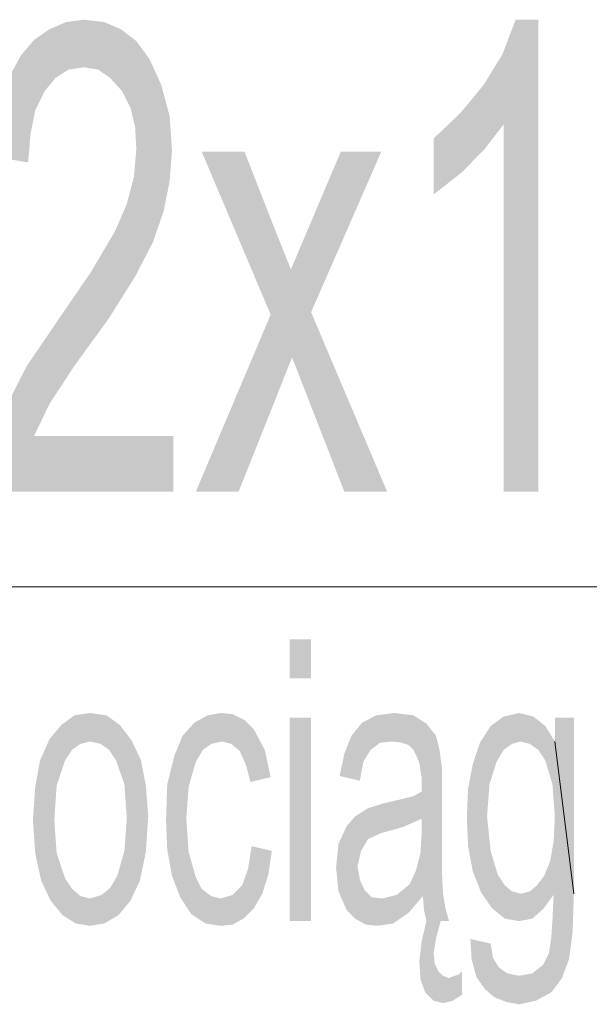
# Model space of a CAD drawing. Header units: millimetres. Extents: x -2603 to 1446, y -6775 to 6616.
# Tile 8 of 75: x -1757 to -1719, y -5448 to -5382. Entities that reach past the tile are written whole.
import ezdxf

# ---------------------------------------------------------------- set-up
doc = ezdxf.new("R2010")
doc.units = ezdxf.units.MM
doc.layers.get('0').update_dxf_attribs({"color": 252})

msp = doc.modelspace()

# ---------------------------------------------------------------- hatches: boundary and pattern name
h = msp.add_hatch(color=7)
h.dxf.hatch_style = 2
h.paths.add_polyline_path([(-1746.859, -5413.832), (-1759.486, -5413.832), (-1759.406, -5412.062), (-1759.004, -5410.213), (-1758.36, -5408.443), (-1756.752, -5405.306), (-1754.178, -5401.526), (-1752.409, -5398.952), (-1750.8, -5396.218), (-1749.996, -5394.368), (-1749.513, -5392.518), (-1749.352, -5390.668), (-1749.433, -5389.14), (-1749.754, -5387.853), (-1750.317, -5386.727), (-1751.122, -5385.843), (-1751.926, -5385.28), (-1752.891, -5385.119), (-1753.937, -5385.28), (-1754.821, -5385.843), (-1755.545, -5386.727), (-1756.189, -5388.014), (-1756.51, -5389.623), (-1756.671, -5391.553), (-1759.084, -5391.151), (-1758.762, -5388.336), (-1758.119, -5386.084), (-1757.154, -5384.314), (-1756.269, -5383.269), (-1755.224, -5382.545), (-1754.098, -5382.062), (-1752.891, -5381.902), (-1751.524, -5382.062), (-1750.398, -5382.545), (-1749.352, -5383.349), (-1748.468, -5384.556), (-1747.663, -5386.325), (-1747.1, -5388.416), (-1746.939, -5390.749), (-1747.1, -5392.84), (-1747.502, -5394.851), (-1748.226, -5396.942), (-1749.433, -5399.274), (-1751.202, -5402.089), (-1753.535, -5405.306), (-1755.224, -5407.88), (-1756.269, -5410.052), (-1746.859, -5410.052)])
h = msp.add_hatch(color=7)
h.dxf.hatch_style = 2
h.paths.add_polyline_path([(-1722.167, -5413.832), (-1724.5, -5413.832), (-1724.5, -5388.979), (-1725.867, -5390.749), (-1727.395, -5392.277), (-1729.245, -5393.725), (-1729.245, -5389.944), (-1727.395, -5388.175), (-1725.867, -5386.325), (-1724.58, -5384.234), (-1723.695, -5381.902), (-1722.167, -5381.902)])
h = msp.add_hatch(color=7)
h.dxf.hatch_style = 2
h.paths.add_polyline_path([(-1732.382, -5413.832), (-1735.277, -5413.832), (-1738.816, -5404.743), (-1742.435, -5413.832), (-1745.331, -5413.832), (-1740.264, -5401.848), (-1744.929, -5390.829), (-1742.033, -5390.829), (-1739.862, -5396.379), (-1738.896, -5398.792), (-1735.518, -5390.829), (-1732.784, -5390.829), (-1737.529, -5401.687)])
h = msp.add_hatch(color=7)
h.dxf.hatch_style = 2
h.paths.add_polyline_path([(-1737.529, -5426.459), (-1738.977, -5426.459), (-1738.977, -5423.805), (-1737.529, -5423.805)])
h = msp.add_hatch(color=7)
h.dxf.hatch_style = 2
h.paths.add_polyline_path([(-1754.419, -5429.596), (-1753.535, -5428.952), (-1752.489, -5428.792)])
h = msp.add_hatch(color=7)
h.dxf.hatch_style = 2
h.paths.add_polyline_path([(-1754.419, -5429.596), (-1752.489, -5428.792), (-1752.489, -5430.722)])
h = msp.add_hatch(color=7)
h.dxf.hatch_style = 2
h.paths.add_polyline_path([(-1752.489, -5428.792), (-1751.363, -5428.952), (-1750.478, -5429.596)])
h = msp.add_hatch(color=7)
h.dxf.hatch_style = 2
h.paths.add_polyline_path([(-1752.489, -5428.792), (-1750.478, -5429.596), (-1751.765, -5430.883)])
h = msp.add_hatch(color=7)
h.dxf.hatch_style = 2
h.paths.add_polyline_path([(-1752.489, -5428.792), (-1751.765, -5430.883), (-1752.489, -5430.722)])
h = msp.add_hatch(color=7)
h.dxf.hatch_style = 2
h.paths.add_polyline_path([(-1740.183, -5438.121), (-1740.425, -5439.73), (-1740.827, -5441.017), (-1741.39, -5441.982), (-1742.114, -5442.706), (-1742.837, -5443.108), (-1743.642, -5443.188), (-1744.687, -5443.028), (-1745.652, -5442.384), (-1746.376, -5441.258), (-1746.939, -5439.81), (-1747.261, -5438.041), (-1747.342, -5436.03), (-1747.261, -5433.617), (-1746.779, -5431.687), (-1746.215, -5430.32), (-1745.411, -5429.435), (-1744.526, -5428.952), (-1743.642, -5428.792), (-1742.837, -5428.872), (-1742.033, -5429.274), (-1741.39, -5429.918), (-1740.666, -5431.285), (-1740.264, -5433.135), (-1741.631, -5433.456), (-1741.953, -5432.25), (-1742.355, -5431.365), (-1742.918, -5430.883), (-1743.561, -5430.722), (-1744.285, -5430.883), (-1744.848, -5431.285), (-1745.331, -5432.089), (-1745.813, -5433.778), (-1745.974, -5435.95), (-1745.813, -5438.202), (-1745.331, -5439.891), (-1744.929, -5440.695), (-1744.285, -5441.178), (-1743.642, -5441.339), (-1742.837, -5441.097), (-1742.194, -5440.454), (-1741.792, -5439.328), (-1741.551, -5437.8)])
h = msp.add_hatch(color=7)
h.dxf.hatch_style = 2
h.paths.add_polyline_path([(-1734.071, -5429.435), (-1733.106, -5428.952), (-1731.899, -5428.792)])
h = msp.add_hatch(color=7)
h.dxf.hatch_style = 2
h.paths.add_polyline_path([(-1734.071, -5429.435), (-1731.899, -5428.792), (-1732.06, -5430.722)])
h = msp.add_hatch(color=7)
h.dxf.hatch_style = 2
h.paths.add_polyline_path([(-1731.899, -5428.792), (-1731.417, -5430.802), (-1732.06, -5430.722)])
h = msp.add_hatch(color=7)
h.dxf.hatch_style = 2
h.paths.add_polyline_path([(-1731.899, -5428.792), (-1730.612, -5428.952), (-1731.417, -5430.802)])
h = msp.add_hatch(color=7)
h.dxf.hatch_style = 2
h.paths.add_polyline_path([(-1724.5, -5429.033), (-1723.454, -5428.792), (-1722.489, -5429.033)])
h = msp.add_hatch(color=7)
h.dxf.hatch_style = 2
h.paths.add_polyline_path([(-1737.529, -5442.867), (-1738.977, -5442.867), (-1738.977, -5429.113), (-1737.529, -5429.113)])
h = msp.add_hatch(color=7)
h.dxf.hatch_style = 2
h.paths.add_polyline_path([(-1734.795, -5430.32), (-1734.071, -5429.435), (-1732.864, -5430.802)])
h = msp.add_hatch(color=7)
h.dxf.hatch_style = 2
h.paths.add_polyline_path([(-1734.071, -5429.435), (-1732.06, -5430.722), (-1732.864, -5430.802)])
h = msp.add_hatch(color=7)
h.dxf.hatch_style = 2
h.paths.add_polyline_path([(-1730.612, -5428.952), (-1730.934, -5430.963), (-1731.417, -5430.802)])
h = msp.add_hatch(color=7)
h.dxf.hatch_style = 2
h.paths.add_polyline_path([(-1730.612, -5428.952), (-1729.728, -5429.515), (-1730.934, -5430.963)])
h = msp.add_hatch(color=7)
h.dxf.hatch_style = 2
h.paths.add_polyline_path([(-1725.384, -5429.676), (-1724.5, -5429.033), (-1723.937, -5430.883)])
h = msp.add_hatch(color=7)
h.dxf.hatch_style = 2
h.paths.add_polyline_path([(-1724.5, -5429.033), (-1722.489, -5429.033), (-1723.374, -5430.722)])
h = msp.add_hatch(color=7)
h.dxf.hatch_style = 2
h.paths.add_polyline_path([(-1724.5, -5429.033), (-1723.374, -5430.722), (-1723.937, -5430.883)])
h = msp.add_hatch(color=7)
h.dxf.hatch_style = 2
h.paths.add_polyline_path([(-1722.489, -5429.033), (-1722.73, -5430.883), (-1723.374, -5430.722)])
h = msp.add_hatch(color=7)
h.dxf.hatch_style = 2
h.paths.add_polyline_path([(-1722.489, -5429.033), (-1721.685, -5429.676), (-1722.73, -5430.883)])
h = msp.add_hatch(color=7)
h.dxf.hatch_style = 2
h.paths.add_polyline_path([(-1721.041, -5430.722), (-1721.041, -5429.113), (-1719.754, -5429.113)])
h = msp.add_hatch(color=7)
h.dxf.hatch_style = 2
h.paths.add_polyline_path([(-1721.041, -5430.722), (-1719.754, -5429.113), (-1719.754, -5441.017)])
h = msp.add_hatch(color=7)
h.dxf.hatch_style = 2
h.paths.add_polyline_path([(-1755.867, -5432.009), (-1755.224, -5430.561), (-1754.419, -5429.596)])
h = msp.add_hatch(color=7)
h.dxf.hatch_style = 2
h.paths.add_polyline_path([(-1755.867, -5432.009), (-1754.419, -5429.596), (-1754.178, -5432.009)])
h = msp.add_hatch(color=7)
h.dxf.hatch_style = 2
h.paths.add_polyline_path([(-1754.419, -5429.596), (-1753.695, -5431.285), (-1754.178, -5432.009)])
h = msp.add_hatch(color=7)
h.dxf.hatch_style = 2
h.paths.add_polyline_path([(-1754.419, -5429.596), (-1753.132, -5430.883), (-1753.695, -5431.285)])
h = msp.add_hatch(color=7)
h.dxf.hatch_style = 2
h.paths.add_polyline_path([(-1754.419, -5429.596), (-1752.489, -5430.722), (-1753.132, -5430.883)])
h = msp.add_hatch(color=7)
h.dxf.hatch_style = 2
h.paths.add_polyline_path([(-1750.478, -5429.596), (-1751.202, -5431.285), (-1751.765, -5430.883)])
h = msp.add_hatch(color=7)
h.dxf.hatch_style = 2
h.paths.add_polyline_path([(-1750.478, -5429.596), (-1750.72, -5432.009), (-1751.202, -5431.285)])
h = msp.add_hatch(color=7)
h.dxf.hatch_style = 2
h.paths.add_polyline_path([(-1750.478, -5429.596), (-1750.157, -5433.617), (-1750.72, -5432.009)])
h = msp.add_hatch(color=7)
h.dxf.hatch_style = 2
h.paths.add_polyline_path([(-1750.478, -5429.596), (-1749.674, -5430.641), (-1749.031, -5432.009)])
h = msp.add_hatch(color=7)
h.dxf.hatch_style = 2
h.paths.add_polyline_path([(-1750.478, -5429.596), (-1749.031, -5432.009), (-1750.157, -5433.617)])
h = msp.add_hatch(color=7)
h.dxf.hatch_style = 2
h.paths.add_polyline_path([(-1729.728, -5429.515), (-1730.612, -5431.285), (-1730.934, -5430.963)])
h = msp.add_hatch(color=7)
h.dxf.hatch_style = 2
h.paths.add_polyline_path([(-1729.728, -5429.515), (-1729.084, -5430.32), (-1730.612, -5431.285)])
h = msp.add_hatch(color=7)
h.dxf.hatch_style = 2
h.paths.add_polyline_path([(-1726.591, -5432.25), (-1726.108, -5430.802), (-1725.384, -5429.676)])
h = msp.add_hatch(color=7)
h.dxf.hatch_style = 2
h.paths.add_polyline_path([(-1726.591, -5432.25), (-1725.384, -5429.676), (-1724.982, -5432.089)])
h = msp.add_hatch(color=7)
h.dxf.hatch_style = 2
h.paths.add_polyline_path([(-1725.384, -5429.676), (-1724.5, -5431.285), (-1724.982, -5432.089)])
h = msp.add_hatch(color=7)
h.dxf.hatch_style = 2
h.paths.add_polyline_path([(-1725.384, -5429.676), (-1723.937, -5430.883), (-1724.5, -5431.285)])
h = msp.add_hatch(color=7)
h.dxf.hatch_style = 2
h.paths.add_polyline_path([(-1721.685, -5429.676), (-1722.167, -5431.285), (-1722.73, -5430.883)])
h = msp.add_hatch(color=7)
h.dxf.hatch_style = 2
h.paths.add_polyline_path([(-1721.685, -5429.676), (-1721.685, -5432.009), (-1722.167, -5431.285)])
h = msp.add_hatch(color=7)
h.dxf.hatch_style = 2
h.paths.add_polyline_path([(-1721.685, -5429.676), (-1721.041, -5430.722), (-1721.202, -5433.617)])
h = msp.add_hatch(color=7)
h.dxf.hatch_style = 2
h.paths.add_polyline_path([(-1721.685, -5429.676), (-1721.202, -5433.617), (-1721.685, -5432.009)])
h = msp.add_hatch(color=7)
h.dxf.hatch_style = 2
h.paths.add_polyline_path([(-1733.99, -5432.089), (-1735.277, -5431.526), (-1734.795, -5430.32)])
h = msp.add_hatch(color=7)
h.dxf.hatch_style = 2
h.paths.add_polyline_path([(-1734.795, -5430.32), (-1733.508, -5431.285), (-1733.99, -5432.089)])
h = msp.add_hatch(color=7)
h.dxf.hatch_style = 2
h.paths.add_polyline_path([(-1734.795, -5430.32), (-1732.864, -5430.802), (-1733.508, -5431.285)])
h = msp.add_hatch(color=7)
h.dxf.hatch_style = 2
h.paths.add_polyline_path([(-1729.084, -5430.32), (-1730.371, -5431.767), (-1730.612, -5431.285)])
h = msp.add_hatch(color=7)
h.dxf.hatch_style = 2
h.paths.add_polyline_path([(-1729.084, -5430.32), (-1728.843, -5431.285), (-1730.371, -5431.767)])
h = msp.add_hatch(color=7)
h.dxf.hatch_style = 2
h.paths.add_polyline_path([(-1721.041, -5430.722), (-1721.041, -5435.789), (-1721.202, -5433.617)])
h = msp.add_hatch(color=7)
h.dxf.hatch_style = 2
h.paths.add_polyline_path([(-1721.041, -5435.789), (-1721.041, -5430.722), (-1719.754, -5441.017)])
h = msp.add_hatch(color=7)
h.dxf.hatch_style = 2
h.paths.add_polyline_path([(-1728.843, -5431.285), (-1730.21, -5432.17), (-1730.371, -5431.767)])
h = msp.add_hatch(color=7)
h.dxf.hatch_style = 2
h.paths.add_polyline_path([(-1728.843, -5431.285), (-1728.682, -5432.491), (-1730.21, -5432.17)])
h = msp.add_hatch(color=7)
h.dxf.hatch_style = 2
h.paths.add_polyline_path([(-1756.35, -5436.03), (-1756.189, -5433.778), (-1755.867, -5432.009)])
h = msp.add_hatch(color=7)
h.dxf.hatch_style = 2
h.paths.add_polyline_path([(-1756.35, -5436.03), (-1755.867, -5432.009), (-1754.741, -5433.698)])
h = msp.add_hatch(color=7)
h.dxf.hatch_style = 2
h.paths.add_polyline_path([(-1755.867, -5432.009), (-1754.178, -5432.009), (-1754.741, -5433.698)])
h = msp.add_hatch(color=7)
h.dxf.hatch_style = 2
h.paths.add_polyline_path([(-1749.031, -5432.009), (-1749.996, -5435.95), (-1750.157, -5433.617)])
h = msp.add_hatch(color=7)
h.dxf.hatch_style = 2
h.paths.add_polyline_path([(-1749.031, -5432.009), (-1748.548, -5435.789), (-1749.996, -5435.95)])
h = msp.add_hatch(color=7)
h.dxf.hatch_style = 2
h.paths.add_polyline_path([(-1749.031, -5432.009), (-1748.709, -5433.698), (-1748.548, -5435.789)])
h = msp.add_hatch(color=7)
h.dxf.hatch_style = 2
h.paths.add_polyline_path([(-1733.99, -5432.089), (-1735.599, -5433.054), (-1735.277, -5431.526)])
h = msp.add_hatch(color=7)
h.dxf.hatch_style = 2
h.paths.add_polyline_path([(-1733.99, -5432.089), (-1734.232, -5433.376), (-1735.599, -5433.054)])
h = msp.add_hatch(color=7)
h.dxf.hatch_style = 2
h.paths.add_polyline_path([(-1728.682, -5432.491), (-1730.13, -5432.652), (-1730.21, -5432.17)])
h = msp.add_hatch(color=7)
h.dxf.hatch_style = 2
h.paths.add_polyline_path([(-1726.591, -5432.25), (-1724.982, -5432.089), (-1725.465, -5433.617)])
h = msp.add_hatch(color=7)
h.dxf.hatch_style = 2
h.paths.add_polyline_path([(-1728.682, -5432.491), (-1730.049, -5433.215), (-1730.13, -5432.652)])
h = msp.add_hatch(color=7)
h.dxf.hatch_style = 2
h.paths.add_polyline_path([(-1728.682, -5432.491), (-1728.682, -5433.939), (-1730.049, -5434.1)])
h = msp.add_hatch(color=7)
h.dxf.hatch_style = 2
h.paths.add_polyline_path([(-1728.682, -5432.491), (-1730.049, -5434.1), (-1730.049, -5433.215)])
h = msp.add_hatch(color=7)
h.dxf.hatch_style = 2
h.paths.add_polyline_path([(-1726.993, -5435.869), (-1726.913, -5433.939), (-1726.591, -5432.25)])
h = msp.add_hatch(color=7)
h.dxf.hatch_style = 2
h.paths.add_polyline_path([(-1726.993, -5435.869), (-1726.591, -5432.25), (-1725.465, -5433.617)])
h = msp.add_hatch(color=7)
h.dxf.hatch_style = 2
h.paths.add_polyline_path([(-1756.35, -5436.03), (-1754.741, -5433.698), (-1754.902, -5436.03)])
h = msp.add_hatch(color=7)
h.dxf.hatch_style = 2
h.paths.add_polyline_path([(-1730.049, -5435.95), (-1730.612, -5434.422), (-1730.049, -5434.1)])
h = msp.add_hatch(color=7)
h.dxf.hatch_style = 2
h.paths.add_polyline_path([(-1730.049, -5435.95), (-1730.049, -5434.1), (-1728.682, -5433.939)])
h = msp.add_hatch(color=7)
h.dxf.hatch_style = 2
h.paths.add_polyline_path([(-1730.049, -5435.95), (-1728.682, -5433.939), (-1728.682, -5437.156)])
h = msp.add_hatch(color=7)
h.dxf.hatch_style = 2
h.paths.add_polyline_path([(-1726.993, -5435.869), (-1725.465, -5433.617), (-1725.626, -5435.789)])
h = msp.add_hatch(color=7)
h.dxf.hatch_style = 2
h.paths.add_polyline_path([(-1730.049, -5435.95), (-1732.623, -5434.904), (-1731.256, -5434.582)])
h = msp.add_hatch(color=7)
h.dxf.hatch_style = 2
h.paths.add_polyline_path([(-1730.049, -5435.95), (-1731.256, -5434.582), (-1730.612, -5434.422)])
h = msp.add_hatch(color=7)
h.dxf.hatch_style = 2
h.paths.add_polyline_path([(-1735.116, -5436.432), (-1733.669, -5435.226), (-1732.623, -5434.904)])
h = msp.add_hatch(color=7)
h.dxf.hatch_style = 2
h.paths.add_polyline_path([(-1735.116, -5436.432), (-1732.623, -5434.904), (-1732.784, -5436.915)])
h = msp.add_hatch(color=7)
h.dxf.hatch_style = 2
h.paths.add_polyline_path([(-1735.116, -5436.432), (-1734.553, -5435.789), (-1733.669, -5435.226)])
h = msp.add_hatch(color=7)
h.dxf.hatch_style = 2
h.paths.add_polyline_path([(-1730.049, -5435.95), (-1732.784, -5436.915), (-1732.623, -5434.904)])
h = msp.add_hatch(color=7)
h.dxf.hatch_style = 2
h.paths.add_polyline_path([(-1755.787, -5440.132), (-1756.189, -5438.282), (-1756.35, -5436.03)])
h = msp.add_hatch(color=7)
h.dxf.hatch_style = 2
h.paths.add_polyline_path([(-1755.787, -5440.132), (-1756.35, -5436.03), (-1754.902, -5436.03)])
h = msp.add_hatch(color=7)
h.dxf.hatch_style = 2
h.paths.add_polyline_path([(-1755.787, -5440.132), (-1754.902, -5436.03), (-1754.741, -5438.282)])
h = msp.add_hatch(color=7)
h.dxf.hatch_style = 2
h.paths.add_polyline_path([(-1748.548, -5435.789), (-1748.709, -5438.202), (-1750.157, -5438.121)])
h = msp.add_hatch(color=7)
h.dxf.hatch_style = 2
h.paths.add_polyline_path([(-1748.548, -5435.789), (-1750.157, -5438.121), (-1749.996, -5435.95)])
h = msp.add_hatch(color=7)
h.dxf.hatch_style = 2
h.paths.add_polyline_path([(-1730.049, -5435.95), (-1731.336, -5436.513), (-1732.784, -5436.915)])
h = msp.add_hatch(color=7)
h.dxf.hatch_style = 2
h.paths.add_polyline_path([(-1728.682, -5437.156), (-1730.049, -5436.835), (-1730.049, -5435.95)])
h = msp.add_hatch(color=7)
h.dxf.hatch_style = 2
h.paths.add_polyline_path([(-1726.591, -5439.489), (-1726.993, -5435.869), (-1725.626, -5435.789)])
h = msp.add_hatch(color=7)
h.dxf.hatch_style = 2
h.paths.add_polyline_path([(-1726.591, -5439.489), (-1726.913, -5437.8), (-1726.993, -5435.869)])
h = msp.add_hatch(color=7)
h.dxf.hatch_style = 2
h.paths.add_polyline_path([(-1726.591, -5439.489), (-1725.626, -5435.789), (-1725.384, -5438.121)])
h = msp.add_hatch(color=7)
h.dxf.hatch_style = 2
h.paths.add_polyline_path([(-1719.754, -5441.017), (-1721.122, -5437.478), (-1721.041, -5435.789)])
h = msp.add_hatch(color=7)
h.dxf.hatch_style = 2
h.paths.add_polyline_path([(-1735.679, -5437.639), (-1735.116, -5436.432), (-1733.669, -5437.317)])
h = msp.add_hatch(color=7)
h.dxf.hatch_style = 2
h.paths.add_polyline_path([(-1735.116, -5436.432), (-1732.784, -5436.915), (-1733.669, -5437.317)])
h = msp.add_hatch(color=7)
h.dxf.hatch_style = 2
h.paths.add_polyline_path([(-1735.679, -5437.639), (-1733.669, -5437.317), (-1734.151, -5438.121)])
h = msp.add_hatch(color=7)
h.dxf.hatch_style = 2
h.paths.add_polyline_path([(-1728.682, -5437.156), (-1728.682, -5439.489), (-1730.451, -5439.489)])
h = msp.add_hatch(color=7)
h.dxf.hatch_style = 2
h.paths.add_polyline_path([(-1728.682, -5437.156), (-1730.451, -5439.489), (-1730.13, -5438.282)])
h = msp.add_hatch(color=7)
h.dxf.hatch_style = 2
h.paths.add_polyline_path([(-1730.13, -5438.282), (-1730.049, -5436.835), (-1728.682, -5437.156)])
h = msp.add_hatch(color=7)
h.dxf.hatch_style = 2
h.paths.add_polyline_path([(-1719.754, -5441.017), (-1721.363, -5438.845), (-1721.122, -5437.478)])
h = msp.add_hatch(color=7)
h.dxf.hatch_style = 2
h.paths.add_polyline_path([(-1748.709, -5438.202), (-1750.639, -5439.81), (-1750.157, -5438.121)])
h = msp.add_hatch(color=7)
h.dxf.hatch_style = 2
h.paths.add_polyline_path([(-1735.84, -5439.247), (-1735.679, -5437.639), (-1734.151, -5438.121)])
h = msp.add_hatch(color=7)
h.dxf.hatch_style = 2
h.paths.add_polyline_path([(-1735.84, -5439.247), (-1734.151, -5438.121), (-1734.392, -5439.167)])
h = msp.add_hatch(color=7)
h.dxf.hatch_style = 2
h.paths.add_polyline_path([(-1725.304, -5441.982), (-1726.591, -5439.489), (-1725.384, -5438.121)])
h = msp.add_hatch(color=7)
h.dxf.hatch_style = 2
h.paths.add_polyline_path([(-1725.304, -5441.982), (-1725.384, -5438.121), (-1724.902, -5439.73)])
h = msp.add_hatch(color=7)
h.dxf.hatch_style = 2
h.paths.add_polyline_path([(-1754.339, -5442.465), (-1755.787, -5440.132), (-1754.741, -5438.282)])
h = msp.add_hatch(color=7)
h.dxf.hatch_style = 2
h.paths.add_polyline_path([(-1754.339, -5442.465), (-1754.741, -5438.282), (-1754.178, -5439.971)])
h = msp.add_hatch(color=7)
h.dxf.hatch_style = 2
h.paths.add_polyline_path([(-1748.709, -5438.202), (-1749.754, -5441.499), (-1750.639, -5439.81)])
h = msp.add_hatch(color=7)
h.dxf.hatch_style = 2
h.paths.add_polyline_path([(-1748.709, -5438.202), (-1749.111, -5440.132), (-1749.754, -5441.499)])
h = msp.add_hatch(color=7)
h.dxf.hatch_style = 2
h.paths.add_polyline_path([(-1735.679, -5440.856), (-1735.84, -5439.247), (-1734.392, -5439.167)])
h = msp.add_hatch(color=7)
h.dxf.hatch_style = 2
h.paths.add_polyline_path([(-1735.679, -5440.856), (-1734.392, -5439.167), (-1734.232, -5440.052)])
h = msp.add_hatch(color=7)
h.dxf.hatch_style = 2
h.paths.add_polyline_path([(-1730.854, -5440.373), (-1730.451, -5439.489), (-1728.682, -5439.489)])
h = msp.add_hatch(color=7)
h.dxf.hatch_style = 2
h.paths.add_polyline_path([(-1730.854, -5440.373), (-1728.682, -5439.489), (-1728.602, -5441.017)])
h = msp.add_hatch(color=7)
h.dxf.hatch_style = 2
h.paths.add_polyline_path([(-1725.304, -5441.982), (-1726.028, -5440.936), (-1726.591, -5439.489)])
h = msp.add_hatch(color=7)
h.dxf.hatch_style = 2
h.paths.add_polyline_path([(-1721.122, -5441.097), (-1721.765, -5439.81), (-1721.363, -5438.845)])
h = msp.add_hatch(color=7)
h.dxf.hatch_style = 2
h.paths.add_polyline_path([(-1719.754, -5441.017), (-1721.122, -5441.097), (-1721.363, -5438.845)])
h = msp.add_hatch(color=7)
h.dxf.hatch_style = 2
h.paths.add_polyline_path([(-1754.339, -5442.465), (-1755.143, -5441.499), (-1755.787, -5440.132)])
h = msp.add_hatch(color=7)
h.dxf.hatch_style = 2
h.paths.add_polyline_path([(-1754.339, -5442.465), (-1754.178, -5439.971), (-1753.695, -5440.695)])
h = msp.add_hatch(color=7)
h.dxf.hatch_style = 2
h.paths.add_polyline_path([(-1749.754, -5441.499), (-1751.122, -5440.615), (-1750.639, -5439.81)])
h = msp.add_hatch(color=7)
h.dxf.hatch_style = 2
h.paths.add_polyline_path([(-1735.116, -5442.143), (-1735.679, -5440.856), (-1734.232, -5440.052)])
h = msp.add_hatch(color=7)
h.dxf.hatch_style = 2
h.paths.add_polyline_path([(-1735.116, -5442.143), (-1734.232, -5440.052), (-1733.91, -5440.776)])
h = msp.add_hatch(color=7)
h.dxf.hatch_style = 2
h.paths.add_polyline_path([(-1725.304, -5441.982), (-1724.902, -5439.73), (-1724.419, -5440.454)])
h = msp.add_hatch(color=7)
h.dxf.hatch_style = 2
h.paths.add_polyline_path([(-1721.122, -5441.097), (-1722.248, -5440.454), (-1721.765, -5439.81)])
h = msp.add_hatch(color=7)
h.dxf.hatch_style = 2
h.paths.add_polyline_path([(-1754.339, -5442.465), (-1753.695, -5440.695), (-1753.132, -5441.178)])
h = msp.add_hatch(color=7)
h.dxf.hatch_style = 2
h.paths.add_polyline_path([(-1749.754, -5441.499), (-1751.685, -5441.097), (-1751.122, -5440.615)])
h = msp.add_hatch(color=7)
h.dxf.hatch_style = 2
h.paths.add_polyline_path([(-1734.553, -5442.706), (-1735.116, -5442.143), (-1733.91, -5440.776)])
h = msp.add_hatch(color=7)
h.dxf.hatch_style = 2
h.paths.add_polyline_path([(-1734.553, -5442.706), (-1733.91, -5440.776), (-1733.427, -5441.258)])
h = msp.add_hatch(color=7)
h.dxf.hatch_style = 2
h.paths.add_polyline_path([(-1731.738, -5441.097), (-1730.854, -5440.373), (-1729.969, -5441.178)])
h = msp.add_hatch(color=7)
h.dxf.hatch_style = 2
h.paths.add_polyline_path([(-1729.969, -5441.178), (-1730.854, -5440.373), (-1728.602, -5441.017)])
h = msp.add_hatch(color=7)
h.dxf.hatch_style = 2
h.paths.add_polyline_path([(-1724.419, -5442.706), (-1725.304, -5441.982), (-1724.419, -5440.454)])
h = msp.add_hatch(color=7)
h.dxf.hatch_style = 2
h.paths.add_polyline_path([(-1724.419, -5442.706), (-1724.419, -5440.454), (-1723.937, -5440.856)])
h = msp.add_hatch(color=7)
h.dxf.hatch_style = 2
h.paths.add_polyline_path([(-1722.73, -5440.856), (-1722.248, -5440.454), (-1721.122, -5441.097)])
h = msp.add_hatch(color=7)
h.dxf.hatch_style = 2
h.paths.add_polyline_path([(-1753.132, -5441.178), (-1753.454, -5443.028), (-1754.339, -5442.465)])
h = msp.add_hatch(color=7)
h.dxf.hatch_style = 2
h.paths.add_polyline_path([(-1753.132, -5441.178), (-1752.489, -5443.188), (-1753.454, -5443.028)])
h = msp.add_hatch(color=7)
h.dxf.hatch_style = 2
h.paths.add_polyline_path([(-1753.132, -5441.178), (-1752.489, -5441.339), (-1752.489, -5443.188)])
h = msp.add_hatch(color=7)
h.dxf.hatch_style = 2
h.paths.add_polyline_path([(-1750.559, -5442.465), (-1752.489, -5441.339), (-1751.685, -5441.097)])
h = msp.add_hatch(color=7)
h.dxf.hatch_style = 2
h.paths.add_polyline_path([(-1750.559, -5442.465), (-1752.489, -5443.188), (-1752.489, -5441.339)])
h = msp.add_hatch(color=7)
h.dxf.hatch_style = 2
h.paths.add_polyline_path([(-1749.754, -5441.499), (-1750.559, -5442.465), (-1751.685, -5441.097)])
h = msp.add_hatch(color=7)
h.dxf.hatch_style = 2
h.paths.add_polyline_path([(-1733.025, -5443.188), (-1734.553, -5442.706), (-1733.427, -5441.258)])
h = msp.add_hatch(color=7)
h.dxf.hatch_style = 2
h.paths.add_polyline_path([(-1733.025, -5443.188), (-1733.427, -5441.258), (-1732.703, -5441.339)])
h = msp.add_hatch(color=7)
h.dxf.hatch_style = 2
h.paths.add_polyline_path([(-1730.934, -5442.304), (-1733.025, -5443.188), (-1732.703, -5441.339)])
h = msp.add_hatch(color=7)
h.dxf.hatch_style = 2
h.paths.add_polyline_path([(-1730.934, -5442.304), (-1732.703, -5441.339), (-1731.738, -5441.097)])
h = msp.add_hatch(color=7)
h.dxf.hatch_style = 2
h.paths.add_polyline_path([(-1731.738, -5441.097), (-1729.969, -5441.178), (-1730.934, -5442.304)])
h = msp.add_hatch(color=7)
h.dxf.hatch_style = 2
h.paths.add_polyline_path([(-1728.602, -5441.017), (-1729.888, -5442.143), (-1729.969, -5441.178)])
h = msp.add_hatch(color=7)
h.dxf.hatch_style = 2
h.paths.add_polyline_path([(-1728.602, -5441.017), (-1728.441, -5441.982), (-1729.888, -5442.143)])
h = msp.add_hatch(color=7)
h.dxf.hatch_style = 2
h.paths.add_polyline_path([(-1723.937, -5440.856), (-1723.454, -5442.867), (-1724.419, -5442.706)])
h = msp.add_hatch(color=7)
h.dxf.hatch_style = 2
h.paths.add_polyline_path([(-1723.937, -5440.856), (-1723.293, -5441.017), (-1722.569, -5442.706)])
h = msp.add_hatch(color=7)
h.dxf.hatch_style = 2
h.paths.add_polyline_path([(-1723.937, -5440.856), (-1722.569, -5442.706), (-1723.454, -5442.867)])
h = msp.add_hatch(color=7)
h.dxf.hatch_style = 2
h.paths.add_polyline_path([(-1721.846, -5442.062), (-1723.293, -5441.017), (-1722.73, -5440.856)])
h = msp.add_hatch(color=7)
h.dxf.hatch_style = 2
h.paths.add_polyline_path([(-1721.846, -5442.062), (-1722.569, -5442.706), (-1723.293, -5441.017)])
h = msp.add_hatch(color=7)
h.dxf.hatch_style = 2
h.paths.add_polyline_path([(-1722.73, -5440.856), (-1721.122, -5441.097), (-1721.846, -5442.062)])
h = msp.add_hatch(color=7)
h.dxf.hatch_style = 2
h.paths.add_polyline_path([(-1719.754, -5441.017), (-1719.835, -5443.591), (-1721.202, -5442.786)])
h = msp.add_hatch(color=7)
h.dxf.hatch_style = 2
h.paths.add_polyline_path([(-1719.754, -5441.017), (-1721.202, -5442.786), (-1721.122, -5441.097)])
h = msp.add_hatch(color=7)
h.dxf.hatch_style = 2
h.paths.add_polyline_path([(-1729.728, -5442.867), (-1729.888, -5442.143), (-1728.441, -5441.982)])
h = msp.add_hatch(color=7)
h.dxf.hatch_style = 2
h.paths.add_polyline_path([(-1729.728, -5442.867), (-1728.441, -5441.982), (-1728.762, -5442.867)])
h = msp.add_hatch(color=7)
h.dxf.hatch_style = 2
h.paths.add_polyline_path([(-1728.441, -5441.982), (-1728.199, -5442.867), (-1728.762, -5442.867)])
h = msp.add_hatch(color=7)
h.dxf.hatch_style = 2
h.paths.add_polyline_path([(-1750.559, -5442.465), (-1751.524, -5443.028), (-1752.489, -5443.188)])
h = msp.add_hatch(color=7)
h.dxf.hatch_style = 2
h.paths.add_polyline_path([(-1733.025, -5443.188), (-1733.829, -5443.108), (-1734.553, -5442.706)])
h = msp.add_hatch(color=7)
h.dxf.hatch_style = 2
h.paths.add_polyline_path([(-1730.934, -5442.304), (-1731.98, -5443.028), (-1733.025, -5443.188)])
h = msp.add_hatch(color=7)
h.dxf.hatch_style = 2
h.paths.add_polyline_path([(-1719.835, -5443.591), (-1721.283, -5443.993), (-1721.202, -5442.786)])
h = msp.add_hatch(color=7)
h.dxf.hatch_style = 2
h.paths.add_polyline_path([(-1730.049, -5444.234), (-1729.728, -5442.867), (-1728.762, -5442.867)])
h = msp.add_hatch(color=7)
h.dxf.hatch_style = 2
h.paths.add_polyline_path([(-1730.049, -5444.234), (-1728.762, -5442.867), (-1729.084, -5444.073)])
h = msp.add_hatch(color=7)
h.dxf.hatch_style = 2
h.paths.add_polyline_path([(-1730.21, -5445.601), (-1730.049, -5444.234), (-1729.084, -5444.073)])
h = msp.add_hatch(color=7)
h.dxf.hatch_style = 2
h.paths.add_polyline_path([(-1730.21, -5445.601), (-1729.084, -5444.073), (-1729.245, -5445.038)])
h = msp.add_hatch(color=7)
h.dxf.hatch_style = 2
h.paths.add_polyline_path([(-1726.35, -5446.647), (-1726.671, -5445.44), (-1726.752, -5444.073)])
h = msp.add_hatch(color=7)
h.dxf.hatch_style = 2
h.paths.add_polyline_path([(-1726.35, -5446.647), (-1726.752, -5444.073), (-1725.384, -5444.395)])
h = msp.add_hatch(color=7)
h.dxf.hatch_style = 2
h.paths.add_polyline_path([(-1719.835, -5443.591), (-1720.076, -5445.44), (-1721.443, -5445.038)])
h = msp.add_hatch(color=7)
h.dxf.hatch_style = 2
h.paths.add_polyline_path([(-1719.835, -5443.591), (-1721.443, -5445.038), (-1721.283, -5443.993)])
h = msp.add_hatch(color=7)
h.dxf.hatch_style = 2
h.paths.add_polyline_path([(-1726.35, -5446.647), (-1725.384, -5444.395), (-1725.224, -5445.36)])
h = msp.add_hatch(color=7)
h.dxf.hatch_style = 2
h.paths.add_polyline_path([(-1730.13, -5446.808), (-1730.21, -5445.601), (-1729.245, -5445.038)])
h = msp.add_hatch(color=7)
h.dxf.hatch_style = 2
h.paths.add_polyline_path([(-1730.13, -5446.808), (-1729.245, -5445.038), (-1729.165, -5445.762)])
h = msp.add_hatch(color=7)
h.dxf.hatch_style = 2
h.paths.add_polyline_path([(-1726.35, -5446.647), (-1725.224, -5445.36), (-1724.821, -5446.003)])
h = msp.add_hatch(color=7)
h.dxf.hatch_style = 2
h.paths.add_polyline_path([(-1720.076, -5445.44), (-1721.846, -5445.843), (-1721.443, -5445.038)])
h = msp.add_hatch(color=7)
h.dxf.hatch_style = 2
h.paths.add_polyline_path([(-1720.076, -5445.44), (-1720.559, -5446.727), (-1721.846, -5445.843)])
h = msp.add_hatch(color=7)
h.dxf.hatch_style = 2
h.paths.add_polyline_path([(-1730.13, -5446.808), (-1729.165, -5445.762), (-1728.923, -5446.245)])
h = msp.add_hatch(color=7)
h.dxf.hatch_style = 2
h.paths.add_polyline_path([(-1725.143, -5448.014), (-1726.35, -5446.647), (-1724.821, -5446.003)])
h = msp.add_hatch(color=7)
h.dxf.hatch_style = 2
h.paths.add_polyline_path([(-1725.143, -5448.014), (-1724.821, -5446.003), (-1724.258, -5446.406)])
h = msp.add_hatch(color=7)
h.dxf.hatch_style = 2
h.paths.add_polyline_path([(-1720.559, -5446.727), (-1722.569, -5446.406), (-1721.846, -5445.843)])
h = msp.add_hatch(color=7)
h.dxf.hatch_style = 2
h.paths.add_polyline_path([(-1729.808, -5447.692), (-1730.13, -5446.808), (-1728.923, -5446.245)])
h = msp.add_hatch(color=7)
h.dxf.hatch_style = 2
h.paths.add_polyline_path([(-1729.808, -5447.692), (-1728.923, -5446.245), (-1728.602, -5446.566)])
h = msp.add_hatch(color=7)
h.dxf.hatch_style = 2
h.paths.add_polyline_path([(-1727.315, -5447.853), (-1729.808, -5447.692), (-1728.602, -5446.566)])
h = msp.add_hatch(color=7)
h.dxf.hatch_style = 2
h.paths.add_polyline_path([(-1727.315, -5447.853), (-1728.602, -5446.566), (-1728.199, -5446.727)])
h = msp.add_hatch(color=7)
h.dxf.hatch_style = 2
h.paths.add_polyline_path([(-1727.315, -5447.853), (-1728.199, -5446.727), (-1728.039, -5446.647)])
h = msp.add_hatch(color=7)
h.dxf.hatch_style = 2
h.paths.add_polyline_path([(-1727.315, -5447.853), (-1728.039, -5446.647), (-1727.797, -5446.566)])
h = msp.add_hatch(color=7)
h.dxf.hatch_style = 2
h.paths.add_polyline_path([(-1727.315, -5447.853), (-1727.797, -5446.566), (-1727.556, -5446.486)])
h = msp.add_hatch(color=7)
h.dxf.hatch_style = 2
h.paths.add_polyline_path([(-1727.556, -5446.486), (-1727.315, -5446.245), (-1727.315, -5447.853)])
h = msp.add_hatch(color=7)
h.dxf.hatch_style = 2
h.paths.add_polyline_path([(-1725.143, -5448.014), (-1725.787, -5447.451), (-1726.35, -5446.647)])
h = msp.add_hatch(color=7)
h.dxf.hatch_style = 2
h.paths.add_polyline_path([(-1724.339, -5448.336), (-1725.143, -5448.014), (-1724.258, -5446.406)])
h = msp.add_hatch(color=7)
h.dxf.hatch_style = 2
h.paths.add_polyline_path([(-1724.339, -5448.336), (-1724.258, -5446.406), (-1723.454, -5446.566)])
h = msp.add_hatch(color=7)
h.dxf.hatch_style = 2
h.paths.add_polyline_path([(-1721.283, -5447.692), (-1724.339, -5448.336), (-1723.454, -5446.566)])
h = msp.add_hatch(color=7)
h.dxf.hatch_style = 2
h.paths.add_polyline_path([(-1721.283, -5447.692), (-1723.454, -5446.566), (-1722.569, -5446.406)])
h = msp.add_hatch(color=7)
h.dxf.hatch_style = 2
h.paths.add_polyline_path([(-1720.559, -5446.727), (-1721.283, -5447.692), (-1722.569, -5446.406)])
h = msp.add_hatch(color=7)
h.dxf.hatch_style = 2
h.paths.add_polyline_path([(-1727.315, -5447.853), (-1729.245, -5448.255), (-1729.808, -5447.692)])
h = msp.add_hatch(color=7)
h.dxf.hatch_style = 2
h.paths.add_polyline_path([(-1727.315, -5447.853), (-1728.602, -5448.416), (-1729.245, -5448.255)])
h = msp.add_hatch(color=7)
h.dxf.hatch_style = 2
h.paths.add_polyline_path([(-1727.315, -5447.853), (-1727.958, -5448.255), (-1728.602, -5448.416)])
h = msp.add_hatch(color=7)
h.dxf.hatch_style = 2
h.paths.add_polyline_path([(-1721.283, -5447.692), (-1723.454, -5448.497), (-1724.339, -5448.336)])
h = msp.add_hatch(color=7)
h.dxf.hatch_style = 2
h.paths.add_polyline_path([(-1721.283, -5447.692), (-1722.328, -5448.255), (-1723.454, -5448.497)])

# ---------------------------------------------------------------- linework, layer by layer
at = {"color": 4, "lineweight": 0, "true_color": 0x00ffff}
msp.add_lwpolyline([(-1796.484, -5420.266), (-1699.647, -5420.266)], dxfattribs=at)
at = {"color": 7, "lineweight": 0}
msp.add_lwpolyline([(-1719.754, -5441.017), (-1721.041, -5430.722)], close=True, dxfattribs=at)

doc.saveas('drawing.dxf')
